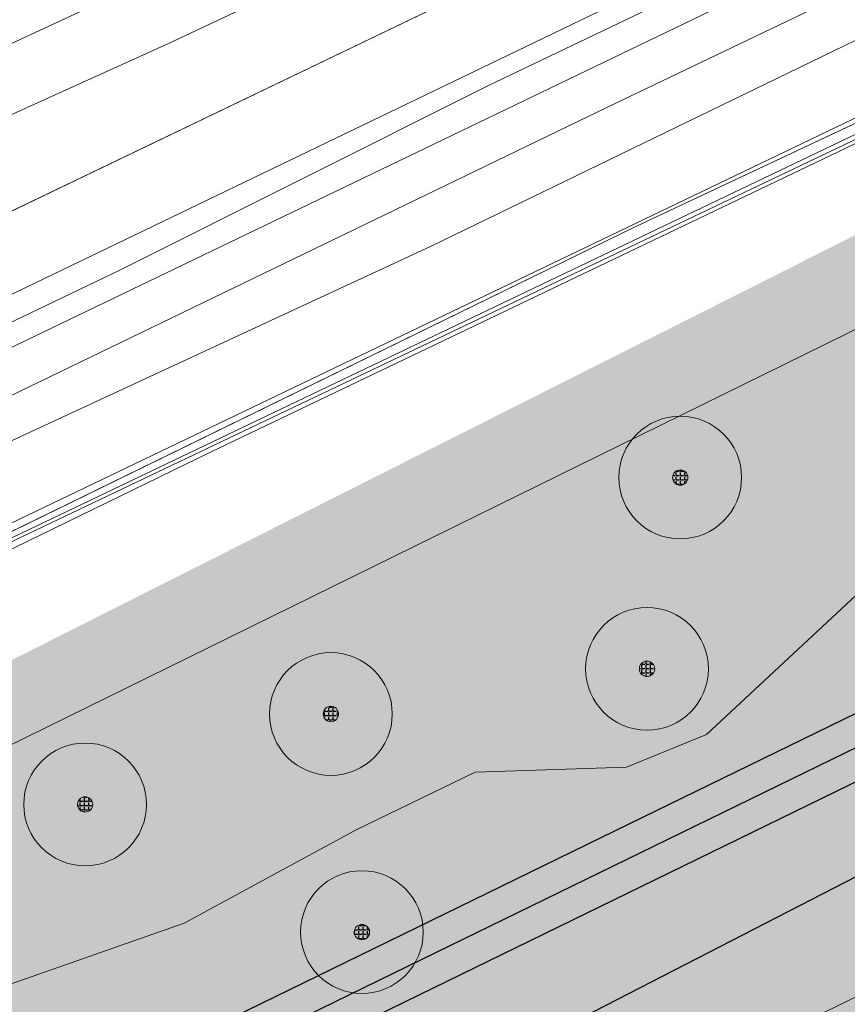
# Model space of a CAD drawing. Header units: metres. Extents: x 163628 to 167855, y 402678 to 405435.
# Tile 250 of 256: x 165306 to 165333, y 403805 to 403837. Entities that reach past the tile are written whole.
import ezdxf

# ---------------------------------------------------------------- set-up
doc = ezdxf.new("R2010")
doc.units = ezdxf.units.M
doc.layers.get('0').update_dxf_attribs({"lineweight": 25})
for name, color, linetype, lineweight in [('X-CA190022.004-UO-BGT_Ondergrond$0$GE_244_Taludlijn_Lijn_GEM', 253, 'Continuous', 9), ('X-CA190022.004-UO-BGT_Ondergrond$0$GE_251_SPRTrein_as_Lijn_GEM', 253, 'Continuous', 9), ('X-CA190022.004-UO-BGT_Ondergrond$0$GE_314_WGDRijbaanLokaleweg_Vlak_GEM', 253, 'Continuous', 9), ('X-CA190022.004-UO-BGT_Ondergrond$0$GE_317_WGDVoetpad_Vlak_GEM', 253, 'Continuous', 9), ('X-CA190022.004-UO-BGT_Ondergrond$0$GE_367_OWGBerm_groenvoorziening_grasenk_GEM', 253, 'Continuous', 9), ('X-CA190022.004-UO-BGT_Ondergrond$0$GE_478_BTDGroenvoorziening_bosplantsoen_GEM', 253, 'Continuous', 9), ('X-CA190022.004-UO-BGT_Ondergrond$0$GE_504_WTDWaterloop_sloot_Vlak_GEM', 253, 'Continuous', 9), ('X-CA190022.004-UO-BGT_Ondergrond$0$GE_541_OWTOever_slootkant_Vlak_GEM', 253, 'Continuous', 9), ('X-CA190022.004-UO-DWM_Beplanting$0$B-WE-GR-BOOM-S AFKOMSTIG UIT BGT', 252, 'Continuous', 0), ('X-CA190022.004-UO-KAD_Percelen$0$B-WE-KG-GRENS_PERCEEL-GV', 150, 'Continuous', 9), ('X-CA190022.004-UO-WHM_Riolering gemeente - drukleidingen_v0.1$0$Riool_onder_druk_asbestcement_leidingen_300_hgml', 214, 'X-CA190022.004-UO-WHM_Riolering gemeente - drukleidingen_v0.1$0$1-200 PERSLEIDING', 25), ('X-CA190022.004-UO-WHM_Riolering gemeente - drukleidingen_v0.1$0$Riool_onder_druk_asbestcement_leidingen_450_hgml', 214, 'X-CA190022.004-UO-WHM_Riolering gemeente - drukleidingen_v0.1$0$1-200 PERSLEIDING', 25), ('X-CA190022.004-UO-WHM_Riolering gemeente - drukleidingen_v0.1$0$Riool_onder_druk_pvc_leidingen_400_hgml', 214, 'X-CA190022.004-UO-WHM_Riolering gemeente - drukleidingen_v0.1$0$1-200 PERSLEIDING', 25)]:
    doc.layers.add(name, color=color, linetype=linetype, lineweight=lineweight)
doc.layers.add('X-CA190022.004-UO-DWM_Beplanting$0$B-WE-GR-BOOM-S AFKOMSTIG UIT BOMENBESTAND GEMEENTE', color=252, linetype='Continuous')
doc.layers.add('X-CA190022.004-UO-DWM_Beplanting$0$N-GV-GR-GRAS-A-200', color=7, linetype='Continuous')
for name, color, linetype, lineweight, transparency in [('X-CA190022.004-UO-KLIC$0$B-OI-KL-DATA_KPN_0000546663_VECT_19O042616-G', 42, 'X-CA190022.004-UO-KLIC$0$1-200 TELEFONIE-KPN', 0, 0.25), ('X-CA190022.004-UO-KLIC$0$B-OI-KL-DATA_ZIGGO BV_0000546674_VECT_19O042616-G', 42, 'X-CA190022.004-UO-KLIC$0$1-200 ZIGGO', 0, 0.25), ('X-CA190022.004-UO-KLIC$0$B-WE-KL-ET_MS-G', 42, 'X-CA190022.004-UO-KLIC$0$1-200 MIDDENSPANNING', 0, 0.25), ('X-CA190022.004-UO-TXT_Tekst 1op200$0$X-XX-AL-VERWIJZING-V', 253, 'Continuous', 0, 0.4)]:
    doc.layers.add(name, color=color, linetype=linetype, lineweight=lineweight, transparency=transparency)
doc.styles.add('X-CA190022.004-UO-KLIC$0$NLCS-ISO', font='NLCS-ISO.ttf')
doc.styles.add('X-CA190022.004-UO-WHM_Riolering gemeente - drukleidingen_v0.1$0$NLCS-ISO', font='NLCS-ISO.ttf')
doc.linetypes.add('X-CA190022.004-UO-KLIC$0$1-200 MIDDENSPANNING', pattern='A,1.5,-0.6,["MS",X-CA190022.004-UO-KLIC$0$NLCS-ISO,S=0.24,R=0,X=-0.5,Y=-0.12],-0.05', length=2.15)
doc.linetypes.add('X-CA190022.004-UO-KLIC$0$1-200 TELEFONIE-KPN', pattern='A,1.5,-0.6,["KPN",X-CA190022.004-UO-KLIC$0$NLCS-ISO,S=0.24,R=0,X=-0.5,Y=-0.12],-0.3', length=2.4)
doc.linetypes.add('X-CA190022.004-UO-KLIC$0$1-200 ZIGGO', pattern='A,1.5,-0.6,["ZIGGO",X-CA190022.004-UO-KLIC$0$NLCS-ISO,S=0.24,R=0,X=-0.5,Y=-0.12],-0.5', length=2.6)
doc.linetypes.add('X-CA190022.004-UO-WHM_Riolering gemeente - drukleidingen_v0.1$0$1-200 PERSLEIDING', pattern='A,1.5,-0.6,["PERS",X-CA190022.004-UO-WHM_Riolering gemeente - drukleidingen_v0.1$0$NLCS-ISO,S=0.24,R=0,X=-0.5,Y=-0.12],-0.65', length=2.75)

# ---------------------------------------------------------------- blocks, each defined once
blk = doc.blocks.new('X-CA190022.004-UO-DWM_Beplanting$0$SGR-BOOM_01-SO')
at = {"linetype": 'ByBlock', "lineweight": 18}
h = blk.add_hatch(color=0, dxfattribs=at)
h.dxf.hatch_style = 1
edge = h.paths.add_edge_path()
edge.add_arc((0, 0), 0.25, 0, 360)
at = {"color": 0, "linetype": 'ByBlock', "lineweight": 18}
for radius in [2, 0.25]:
    blk.add_circle((0, 0), radius, dxfattribs=at)
blk = doc.blocks.new('X-CA190022.004-UO-DWM_Beplanting$0$IMGEOBoom')
at = {"transparency": 33554457}
h = blk.add_hatch(color=256, dxfattribs=at)
h.dxf.hatch_style = 1
edge = h.paths.add_edge_path()
edge.add_arc((0, 0), 100, 0, 360)
edge = h.paths.add_edge_path(flags=17)
edge.add_arc((0, 0), 12.5, 0, 360)
h = blk.add_hatch()
h.set_pattern_fill('ANGLE', color=256)
h.set_pattern_definition([(0, (0, 0), (0, 6.985), [5.08, -1.905]), (90, (0, 0), (-6.985, 4e-16), [5.08, -1.905])])
edge = h.paths.add_edge_path(flags=17)
edge.add_arc((0, 0), 12.5, 0, 360)
at = {"layer": 'X-CA190022.004-UO-DWM_Beplanting$0$N-GV-GR-GRAS-A-200'}
h = blk.add_hatch(color=256, dxfattribs=at)
h.dxf.hatch_style = 1
edge = h.paths.add_edge_path(flags=17)
edge.add_arc((0, 0), 12.5, 0, 360)
at = {"xscale": 50, "yscale": 50, "zscale": 50}
blk.add_blockref('X-CA190022.004-UO-DWM_Beplanting$0$SGR-BOOM_01-SO', (0, 0), dxfattribs=at)

msp = doc.modelspace()

# ---------------------------------------------------------------- hatches: boundary and pattern name
at = {"layer": 'X-CA190022.004-UO-TXT_Tekst 1op200$0$X-XX-AL-VERWIJZING-V'}
h = msp.add_hatch(color=256, dxfattribs=at)
h.dxf.hatch_style = 1
h.paths.add_polyline_path([(165464.919, 403840.427), (165429.383, 403874.578), (165436.637, 403882.126), (165438.662, 403884.233), (165419.079, 403887.244), (165428.612, 403878.083), (165285.905, 403806.186), (165302.209, 403758.452)])

# ---------------------------------------------------------------- linework, layer by layer
at = {"layer": 'X-CA190022.004-UO-BGT_Ondergrond$0$GE_244_Taludlijn_Lijn_GEM'}
for p, q in [((165207.914, 403783.806), (165464.701, 403907.211)), ((165326.253, 403830.4), (165360.157, 403846.345)), ((165299.601, 403817.378), (165326.253, 403830.4))]:
    msp.add_line(p, q, dxfattribs=at)
at = {"layer": 'X-CA190022.004-UO-BGT_Ondergrond$0$GE_251_SPRTrein_as_Lijn_GEM'}
for p, q in [((165206.967, 403780.505), (165459.506, 403902.202)), ((165207.634, 403779.154), (165460.152, 403900.711)), ((165321.41, 403834.969), (165403.135, 403874.178)), ((165309.412, 403828.969), (165321.41, 403834.969)), ((165199.759, 403776.134), (165309.412, 403828.969))]:
    msp.add_line(p, q, dxfattribs=at)
at = {"layer": 'X-CA190022.004-UO-BGT_Ondergrond$0$GE_314_WGDRijbaanLokaleweg_Vlak_GEM', "flags": 128}
msp.add_lwpolyline([(165310.202, 403787.211), (165310.008, 403787.114), (165308.254, 403786.237), (165297.275, 403780.744), (165296.379, 403780.296), (165295.456, 403779.834), (165294.562, 403779.387), (165268.62, 403766.41), (165265.86, 403765.029), (165252.758, 403758.475), (165252.57, 403758.381), (165246.135, 403755.162), (165246.096, 403755.142), (165234.414, 403749.298), (165231.732, 403754.658), (165317.94, 403797.77), (165450.872, 403862.295)], dxfattribs=at)
at = {"layer": 'X-CA190022.004-UO-BGT_Ondergrond$0$GE_317_WGDVoetpad_Vlak_GEM', "flags": 128}
for points in [[(165293.243, 403818.777), (165325.329, 403834.292), (165343.545, 403843.011), (165368.435, 403854.932), (165391.509, 403867.064), (165412.295, 403876.591)], [(165355.936, 403847.398), (165319.561, 403829.744), (165299.899, 403820.627)]]:
    msp.add_lwpolyline(points, dxfattribs=at)
at = {"layer": 'X-CA190022.004-UO-BGT_Ondergrond$0$GE_367_OWGBerm_groenvoorziening_grasenk_GEM', "flags": 128}
for points in [[(165293.243, 403818.777), (165284.196, 403814.846), (165255.308, 403799.755), (165247.366, 403795.437), (165241.242, 403792.881), (165230.972, 403787.816), (165218.964, 403782.861), (165213.949, 403780.601), (165208.313, 403777.778), (165207.932, 403778.55), (165207.634, 403779.154), (165206.967, 403780.505), (165206.793, 403780.855), (165205.831, 403782.805), (165207.914, 403783.806), (165464.701, 403907.211), (165473.164, 403911.845), (165493.413, 403921.777), (165496.769, 403924.303), (165499.833, 403927.674), (165503.305, 403931.968)], [(165503.305, 403931.968), (165499.833, 403927.674), (165496.769, 403924.303), (165493.413, 403921.777), (165473.164, 403911.845), (165464.701, 403907.211), (165207.914, 403783.806)], [(165466.261, 403885.063), (165462.062, 403883.216), (165460.702, 403891.202), (165460.119, 403894.625), (165460.137, 403897.876), (165460.145, 403899.354), (165448.387, 403893.737), (165436.153, 403888.417), (165412.295, 403876.591), (165391.509, 403867.064), (165368.435, 403854.932), (165343.545, 403843.011), (165325.329, 403834.292), (165293.243, 403818.777)], [(165293.207, 403828.305), (165310.981, 403836.343), (165327.383, 403844.066), (165341.931, 403851.497), (165357.167, 403858.964), (165371.599, 403866.37), (165386.338, 403873.467), (165396.217, 403878.581), (165405.934, 403882.882), (165418.322, 403889.087)], [(165432.514, 403881.549), (165392.748, 403863.197), (165360.157, 403846.345), (165326.253, 403830.4), (165299.601, 403817.378)], [(165299.899, 403820.627), (165319.561, 403829.744), (165355.936, 403847.398), (165374.417, 403856.853), (165398.279, 403868.914), (165413.3, 403875.583)], [(165305.718, 403805.652), (165311.517, 403807.677), (165317.122, 403810.72), (165320.992, 403812.602), (165325.931, 403812.759), (165328.541, 403813.833), (165336.393, 403821.14), (165351.727, 403824.887), (165354.835, 403826.928), (165362.934, 403836.714), (165366.44, 403840.952), (165368.637, 403837.257), (165400.555, 403852.843), (165402.624, 403854.155), (165406.946, 403859.353), (165420.653, 403866.529)], [(165458.165, 403865.835), (165453.492, 403863.567), (165450.872, 403862.295), (165317.94, 403797.77), (165231.732, 403754.658), (165230.844, 403754.214), (165229.928, 403753.755), (165229.746, 403753.668)]]:
    msp.add_lwpolyline(points, dxfattribs=at)
at = {"layer": 'X-CA190022.004-UO-BGT_Ondergrond$0$GE_478_BTDGroenvoorziening_bosplantsoen_GEM', "flags": 128}
for points in [[(165299.601, 403817.378), (165326.253, 403830.4), (165360.157, 403846.345), (165392.748, 403863.197), (165432.514, 403881.549)], [(165366.44, 403840.952), (165362.934, 403836.714), (165354.835, 403826.928), (165351.727, 403824.887), (165336.393, 403821.14), (165328.541, 403813.833), (165325.931, 403812.759), (165320.992, 403812.602), (165317.122, 403810.72), (165311.517, 403807.677), (165305.718, 403805.652)]]:
    msp.add_lwpolyline(points, dxfattribs=at)
at = {"layer": 'X-CA190022.004-UO-BGT_Ondergrond$0$GE_504_WTDWaterloop_sloot_Vlak_GEM', "flags": 128}
msp.add_lwpolyline([(165411.186, 403887.025), (165399.808, 403881.291), (165396.322, 403879.788), (165383.527, 403873.709), (165367.811, 403866.078), (165350.751, 403857.664), (165331.238, 403848.312), (165310.504, 403838.499), (165289.65, 403828.833)], dxfattribs=at)
at = {"layer": 'X-CA190022.004-UO-BGT_Ondergrond$0$GE_541_OWTOever_slootkant_Vlak_GEM', "flags": 128}
for points in [[(165418.322, 403889.087), (165405.934, 403882.882), (165396.217, 403878.581), (165386.338, 403873.467), (165371.599, 403866.37), (165357.167, 403858.964), (165341.931, 403851.497), (165327.383, 403844.066), (165310.981, 403836.343), (165293.207, 403828.305)], [(165289.65, 403828.833), (165310.504, 403838.499), (165331.238, 403848.312), (165350.751, 403857.664), (165367.811, 403866.078), (165383.527, 403873.709), (165396.322, 403879.788), (165399.808, 403881.291), (165411.186, 403887.025)]]:
    msp.add_lwpolyline(points, dxfattribs=at)
at = {"layer": 'X-CA190022.004-UO-KAD_Percelen$0$B-WE-KG-GRENS_PERCEEL-GV', "flags": 128}
for points in [[(165198.984, 403783.721), (165203.794, 403770.499), (165219.371, 403778.022), (165261.19, 403798.093), (165312.395, 403823.042), (165377.01, 403853.973), (165439.548, 403884.215), (165525.447, 403925.461), (165513.006, 403935.006), (165505.996, 403931.629), (165504.764, 403934.187), (165372.327, 403871.117), (165276.3, 403823), (165276.248, 403824.924), (165211.72, 403793.834), (165208.803, 403792.162), (165203.98, 403789.794), (165205.414, 403786.827)], [(165206.02, 403764.38), (165414.648, 403867.011), (165488.008, 403902.301), (165500.095, 403908.046), (165516.162, 403915.666), (165529.8, 403922.245), (165525.447, 403925.461), (165439.548, 403884.215), (165377.01, 403853.973), (165312.395, 403823.042), (165261.19, 403798.093), (165219.371, 403778.022), (165203.794, 403770.499)]]:
    msp.add_lwpolyline(points, close=True, dxfattribs=at)
msp.add_lwpolyline([(165351.9, 403704.52), (165346.422, 403722.843), (165341.778, 403738.226), (165339.715, 403744.989), (165335.033, 403760.58), (165333.667, 403765.189), (165326.91, 403787.77), (165328.86, 403792.06), (165344.837, 403799.606), (165350.46, 403802.354), (165355.726, 403804.927), (165366.642, 403810.195), (165383.276, 403818.291), (165411.563, 403832.058), (165422.405, 403837.322), (165432.29, 403842.158), (165414.648, 403867.011), (165206.02, 403764.38), (165209.499, 403754.807), (165213.209, 403743.079), (165216.538, 403731.109), (165219.578, 403719.089), (165228.485, 403680.885)], dxfattribs=at)
at = {"layer": 'X-CA190022.004-UO-KLIC$0$B-OI-KL-DATA_KPN_0000546663_VECT_19O042616-G', "flags": 128}
msp.add_lwpolyline([(165514.833, 403920.833), (165493.5, 403909.833), (165480.5, 403903.5), (165428.833, 403879.167), (165410.167, 403869.833), (165288.5, 403811.833), (165243.5, 403789.833), (165213.167, 403775.167), (165207.833, 403771.833), (165207.833, 403771.167)], dxfattribs=at)
at = {"layer": 'X-CA190022.004-UO-KLIC$0$B-OI-KL-DATA_ZIGGO BV_0000546674_VECT_19O042616-G', "flags": 128}
msp.add_lwpolyline([(165525.833, 403925.833), (165422.5, 403876.5), (165392.833, 403861.833), (165246.5, 403791.833), (165213.167, 403775.5), (165212.833, 403775.167)], dxfattribs=at)
at = {"layer": 'X-CA190022.004-UO-KLIC$0$B-WE-KL-ET_MS-G', "linetype": 'X-CA190022.004-UO-KLIC$0$1-200 MIDDENSPANNING'}
for points in [[(165305.576, 403820.574), (165334.663, 403834.532), (165344.233, 403839.142), (165437.86, 403884.247), (165438.361, 403884.49), (165440.16, 403885.363), (165440.57, 403885.562), (165474.31, 403901.939), (165499.99, 403914.403), (165512.802, 403920.406), (165524.444, 403925.86), (165524.88, 403926.065), (165524.89, 403926.07), (165530.35, 403928.715), (165533.61, 403930.295), (165535.732, 403931.356), (165541.672, 403934.324), (165541.982, 403934.709), (165541.896, 403935.197), (165541.501, 403935.804), (165535.105, 403945.631), (165528.505, 403955.771), (165527.686, 403957.032), (165527.091, 403957.846)], [(165449.215, 403864.464), (165439.697, 403884.028), (165439.125, 403884.536), (165438.361, 403884.49), (165437.86, 403884.247), (165344.233, 403839.142), (165334.663, 403834.532), (165305.576, 403820.574), (165216.126, 403777.648), (165215.47, 403777.333), (165211.744, 403775.545), (165211.062, 403775.074), (165211.009, 403774.247), (165210.451, 403768.875), (165210.135, 403768.221), (165210.016, 403768.002), (165209.37, 403766.407), (165209.174, 403765.296), (165209.417, 403763.367), (165209.918, 403760.61), (165210.54, 403757.185), (165211.465, 403753.788), (165212.153, 403751.261)], [(165216.126, 403777.648), (165305.576, 403820.574), (165334.663, 403834.532), (165344.233, 403839.142), (165437.86, 403884.247), (165438.361, 403884.49), (165439.125, 403884.536), (165439.697, 403884.028), (165449.215, 403864.464), (165450.075, 403862.697), (165451.641, 403859.469), (165451.836, 403859.067), (165453.171, 403856.317), (165453.893, 403854.83), (165454.563, 403854.513), (165455.253, 403854.781), (165457.032, 403854.77), (165460.207, 403853.133), (165460.842, 403852.324), (165460.849, 403852.297), (165466.925, 403824.822)], [(165209.068, 403766.65), (165209.353, 403767.004), (165210.135, 403768.221), (165210.451, 403768.875), (165211.009, 403774.247), (165211.062, 403775.074), (165211.744, 403775.545), (165215.47, 403777.333), (165216.126, 403777.648), (165305.576, 403820.574), (165334.663, 403834.532), (165344.233, 403839.142), (165437.86, 403884.247)], [(165437.86, 403884.247), (165344.233, 403839.142), (165334.663, 403834.532), (165305.576, 403820.574), (165216.126, 403777.648), (165215.47, 403777.333), (165211.744, 403775.545), (165211.062, 403775.074), (165211.009, 403774.247), (165210.451, 403768.875), (165210.135, 403768.221), (165210.016, 403768.002), (165209.37, 403766.407), (165209.174, 403765.296), (165209.417, 403763.367), (165209.918, 403760.61), (165210.54, 403757.185), (165211.465, 403753.788), (165212.153, 403751.261)], [(165215.47, 403777.333), (165216.126, 403777.648), (165305.576, 403820.574), (165334.663, 403834.532), (165344.233, 403839.142), (165437.86, 403884.247)], [(165437.86, 403884.247), (165344.233, 403839.142), (165334.663, 403834.532), (165305.576, 403820.574)], [(165437.86, 403884.247), (165344.233, 403839.142), (165334.663, 403834.532), (165305.576, 403820.574)]]:
    msp.add_lwpolyline(points, dxfattribs=at)
at = {"layer": 'X-CA190022.004-UO-WHM_Riolering gemeente - drukleidingen_v0.1$0$Riool_onder_druk_asbestcement_leidingen_300_hgml', "flags": 128}
for points in [[(165210.432, 403751.712), (165215.376, 403754.752), (165218.88, 403756.8), (165226.208, 403761.088), (165283.136, 403788.864), (165319.712, 403806.72), (165366.48, 403829.536), (165425.44, 403858.304), (165452.624, 403871.616), (165473.504, 403881.76), (165484.32, 403887.072), (165484.784, 403887.296), (165485.024, 403887.424), (165485.104, 403887.488), (165485.2, 403887.648), (165485.232, 403887.968), (165485.104, 403888.288), (165482.992, 403892.608), (165481.456, 403895.744), (165478.784, 403901.248), (165465.616, 403928.384), (165465.536, 403928.512), (165465.504, 403928.576), (165465.488, 403928.672), (165465.488, 403928.768), (165465.488, 403928.864), (165465.536, 403928.992), (165465.552, 403929.024), (165465.664, 403929.184), (165465.744, 403929.248), (165465.872, 403929.312), (165474.368, 403933.44), (165482.4, 403936.992), (165490.896, 403940.768), (165491.664, 403941.312), (165493.152, 403942.752), (165493.488, 403942.944), (165493.888, 403943.104), (165494.256, 403943.2), (165495.472, 403943.232), (165496.512, 403943.2), (165496.944, 403943.104), (165497.28, 403942.944), (165497.616, 403942.752), (165497.92, 403942.496), (165499.36, 403941.056), (165501.984, 403941.6)], [(165216.528, 403746.176), (165223.776, 403756.064), (165226.816, 403760.224), (165227.04, 403760.48), (165260.864, 403776.896), (165293.136, 403792.64), (165310.528, 403801.12), (165319.168, 403805.344), (165334.576, 403812.864), (165352.288, 403821.504), (165369.872, 403830.144), (165428.128, 403858.496), (165458.432, 403873.312), (165476.016, 403881.888), (165481.344, 403884.512), (165484.128, 403885.856), (165485.712, 403886.624), (165486.016, 403886.752), (165486.112, 403886.816), (165486.192, 403886.88), (165486.256, 403886.944), (165486.304, 403887.04), (165486.336, 403887.136), (165486.336, 403887.232), (165486.352, 403887.328), (165486.32, 403887.424), (165486.288, 403887.552), (165486.224, 403887.648), (165484.896, 403890.4), (165482.8, 403894.08), (165480.544, 403898.784), (165475.712, 403908.768), (165469.584, 403921.504), (165466.656, 403927.584), (165466.544, 403927.808), (165466.496, 403927.936), (165466.464, 403928.064), (165466.464, 403928.16), (165466.464, 403928.224), (165466.496, 403928.288), (165466.544, 403928.384), (165466.592, 403928.48), (165466.656, 403928.544), (165466.736, 403928.608), (165468.48, 403929.44), (165469.136, 403929.76), (165475.168, 403932.704), (165483.344, 403935.872), (165487.664, 403937.536), (165492.56, 403939.424), (165493.184, 403939.84), (165493.504, 403940.128), (165493.872, 403940.512), (165494.272, 403940.896), (165494.448, 403941.056), (165494.608, 403941.152), (165494.816, 403941.216), (165495.104, 403941.28), (165495.408, 403941.312), (165495.712, 403941.216), (165495.984, 403941.12), (165496.192, 403940.96), (165496.608, 403940.576), (165497.728, 403939.424), (165501.984, 403941.6)]]:
    msp.add_lwpolyline(points, dxfattribs=at)
at = {"layer": 'X-CA190022.004-UO-WHM_Riolering gemeente - drukleidingen_v0.1$0$Riool_onder_druk_asbestcement_leidingen_450_hgml', "flags": 128}
msp.add_lwpolyline([(165170.16, 403743.616), (165181.856, 403747.136), (165229.44, 403758.496), (165239.648, 403760.96), (165307.024, 403795.616), (165360.992, 403823.392), (165373.264, 403829.664), (165433.76, 403858.944), (165455.888, 403869.6), (165469.696, 403875.968), (165474.048, 403878.368), (165476.992, 403880), (165486.816, 403884.736), (165487.392, 403885.024), (165487.952, 403885.312), (165488.288, 403885.664), (165488.608, 403886.208), (165489.248, 403888.192), (165489.264, 403888.512), (165489.168, 403888.992), (165488.816, 403889.824), (165472.64, 403923.808), (165472.544, 403924.032), (165472.512, 403924.128), (165472.528, 403924.288), (165472.608, 403924.448), (165472.688, 403924.544), (165472.784, 403924.64), (165485.632, 403930.944), (165492.256, 403934.208), (165495.44, 403935.744), (165497.184, 403937.408), (165500.289, 403940.513)], dxfattribs=at)
at = {"layer": 'X-CA190022.004-UO-WHM_Riolering gemeente - drukleidingen_v0.1$0$Riool_onder_druk_pvc_leidingen_400_hgml', "flags": 128}
msp.add_lwpolyline([(165166.528, 403744.704), (165168.992, 403744.608), (165175.28, 403744.608), (165183.344, 403744.608), (165188.496, 403746.24), (165189.536, 403746.496), (165191.744, 403747.296), (165205.024, 403752.256), (165207.648, 403753.216), (165209.552, 403753.952), (165210.976, 403754.752), (165213.632, 403756.064), (165217.536, 403757.984), (165256.784, 403777.12), (165326.016, 403810.912), (165391.888, 403843.04), (165425.184, 403859.296), (165470.064, 403881.216), (165482.096, 403887.072), (165483.696, 403887.84), (165483.808, 403887.936), (165483.904, 403888.032), (165483.936, 403888.096), (165483.984, 403888.256), (165483.984, 403888.416), (165483.968, 403888.544), (165483.392, 403889.76), (165482.976, 403891.744), (165482.784, 403892.736), (165482.528, 403893.952), (165479.776, 403899.648), (165478.256, 403902.816), (165473.088, 403913.536), (165469.136, 403921.76), (165466.096, 403928.032), (165466.016, 403928.224), (165466, 403928.32), (165466, 403928.48), (165466.032, 403928.576), (165466.112, 403928.704), (165466.224, 403928.832), (165466.4, 403928.928), (165466.816, 403929.152), (165474.512, 403932.864), (165482.72, 403936.384), (165488.784, 403938.976), (165491.696, 403940.224), (165492.944, 403940.736), (165493.488, 403941.088), (165494.368, 403941.984), (165494.576, 403942.208), (165494.736, 403942.336), (165495.008, 403942.496), (165495.168, 403942.56), (165495.44, 403942.624), (165495.664, 403942.592), (165495.904, 403942.56), (165496.24, 403942.464), (165496.592, 403942.208), (165497.344, 403941.44), (165498.544, 403940.224), (165501.984, 403941.6)], dxfattribs=at)

# ---------------------------------------------------------------- block references
at = {"layer": 'X-CA190022.004-UO-DWM_Beplanting$0$B-WE-GR-BOOM-S AFKOMSTIG UIT BGT', "xscale": 0.02, "yscale": 0.02, "zscale": 0.02}
for p in [(165327.681, 403822.204), (165326.598, 403815.969), (165316.296, 403814.497), (165317.307, 403807.389)]:
    msp.add_blockref('X-CA190022.004-UO-DWM_Beplanting$0$IMGEOBoom', p, dxfattribs=at)
at = {"layer": 'X-CA190022.004-UO-DWM_Beplanting$0$B-WE-GR-BOOM-S AFKOMSTIG UIT BOMENBESTAND GEMEENTE', "xscale": 0.02, "yscale": 0.02, "zscale": 0.02}
for p in [(165327.681, 403822.204), (165326.598, 403815.969), (165316.296, 403814.497), (165308.284, 403811.549), (165317.307, 403807.389)]:
    msp.add_blockref('X-CA190022.004-UO-DWM_Beplanting$0$IMGEOBoom', p, dxfattribs=at)

doc.saveas('drawing.dxf')
